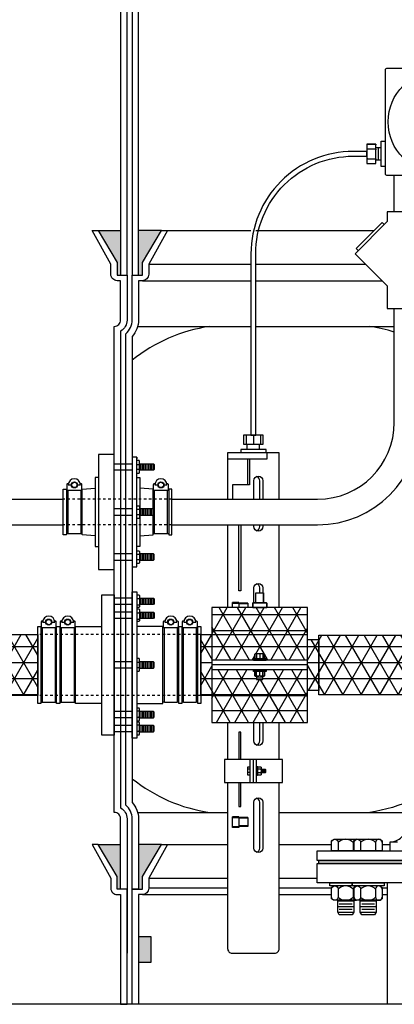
# Model space of a CAD drawing. Extents: x -285 to 5863, y 308 to 3178.
# Tile 3 of 256: x -257 to -242, y 1371 to 1410. Entities that reach past the tile are written whole.
import ezdxf

# ---------------------------------------------------------------- set-up
doc = ezdxf.new("R2010")
doc.units = 0
doc.header["$MEASUREMENT"] = 0
doc.linetypes.add('HIDDEN5', pattern=[0.05, 0.025, -0.025])
doc.layers.get('0').update_dxf_attribs({"color": 255, "linetype": 'CONTINUOUS'})
for name, color, linetype in [('BOOT-2frp', 1, 'CONTINUOUS'), ('BOOT-CONDUIT', 1, 'CONTINUOUS'), ('CONDUIT', 2, 'CONTINUOUS'), ('FRP-2', 2, 'CONTINUOUS'), ('FRP-2-HATCH', 1, 'CONTINUOUS'), ('FRP-CLAMSHELL-FITTING', 2, 'CONTINUOUS'), ('FRP-COLLAR', 1, 'CONTINUOUS'), ('FRP-SUMP', 2, 'CONTINUOUS'), ('J-BOX', 2, 'CONTINUOUS'), ('PROBE', 2, 'CONTINUOUS'), ('TANK-BUNG-OPENING-4', 3, 'CONTINUOUS'), ('TANK-MANWAY', 5, 'CONTINUOUS'), ('TANK-MANWAY-BOLT', 7, 'CONTINUOUS')]:
    doc.layers.add(name, color=color, linetype=linetype)

# ---------------------------------------------------------------- blocks, each defined once
blk = doc.blocks.new('A$C11483477')
at = {"layer": 'FRP-2-HATCH', "linetype": 'Continuous'}
h = blk.add_hatch(dxfattribs=at)
h.set_pattern_fill('NET3', color=256, scale=5, style=0)
h.set_pattern_definition([(0, (40.45004, 13.2629), (0, 0.625), []), (60, (40.45004, 13.2629), (-0.541266, 0.3125), []), (120, (40.45004, 13.2629), (-0.541266, -0.3125), [])])
h.paths.add_polyline_path([(43.95, 14.43), (40.45, 14.43), (40.45, 12.096), (43.95, 12.096)])
h.paths.add_polyline_path([(40.45, 14.263), (40.018, 14.263), (40.018, 12.263), (40.45, 12.263)])
h.paths.add_polyline_path([(40.018, 15.506), (36.268, 15.506), (36.268, 14.453), (40.018, 14.453)])
h.paths.add_polyline_path([(40.018, 14.453), (36.268, 14.453), (36.268, 13.45), (37.895, 13.45), (37.895, 13.513), (37.955, 13.513), (37.955, 13.685, -0.236068), (37.986, 13.7), (38.299, 13.7, -0.236068), (38.33, 13.685), (38.33, 13.513), (38.393, 13.513), (38.393, 13.45), (40.018, 13.45)])
h.paths.add_polyline_path([(40.018, 13.075), (38.393, 13.075), (38.393, 13.013), (38.299, 13.013, -0.236068), (38.33, 12.997), (38.33, 12.841, -0.236068), (38.299, 12.825), (38.268, 12.825), (38.268, 12.7), (38.018, 12.7), (38.018, 12.825), (37.986, 12.825, -0.236068), (37.955, 12.841), (37.955, 13.013), (37.895, 13.013), (37.895, 13.075), (36.268, 13.075), (36.268, 12.073), (40.018, 12.073)])
h.paths.add_polyline_path([(40.018, 12.018), (40.018, 12.073), (36.268, 12.073), (36.268, 12.018), (36.268, 11.019), (40.018, 11.019)])
h.paths.add_polyline_path([(36.268, 14.453), (35.835, 14.453), (35.835, 12.073), (36.268, 12.073)])
h = blk.add_hatch(dxfattribs=at)
h.set_pattern_fill('NET3', color=256, scale=5, style=0)
h.set_pattern_definition([(180, (48.8718, 13.26206), (0, -0.625), []), (240, (48.8718, 13.26206), (0.541266, -0.3125), []), (300, (48.8718, 13.26206), (0.541266, 0.3125), [])])
h.paths.add_polyline_path([(29.448, 12.073), (29.448, 14.453), (19.06, 14.453), (19.074, 14.452), (19.088, 14.45), (19.102, 14.446), (19.116, 14.441), (19.129, 14.435), (19.143, 14.427), (19.156, 14.418), (19.169, 14.408), (19.182, 14.396), (19.194, 14.383), (19.207, 14.368), (19.218, 14.353), (19.23, 14.336), (19.241, 14.318), (19.251, 14.299), (19.262, 14.279), (19.271, 14.257), (19.28, 14.235), (19.289, 14.212), (19.297, 14.188), (19.305, 14.164), (19.311, 14.138), (19.318, 14.112), (19.323, 14.086), (19.328, 14.058), (19.333, 14.031), (19.337, 14.002), (19.34, 13.974), (19.342, 13.945), (19.344, 13.916), (19.345, 13.887), (19.345, 13.858), (19.345, 13.829), (19.344, 13.8), (19.342, 13.771), (19.34, 13.742), (19.337, 13.713), (19.333, 13.685), (19.328, 13.657), (19.323, 13.63), (19.318, 13.604), (19.311, 13.577), (19.305, 13.552), (19.297, 13.527), (19.289, 13.503), (19.28, 13.48), (19.271, 13.458), (19.262, 13.437), (19.251, 13.417), (19.241, 13.398), (19.23, 13.38), (19.218, 13.363), (19.207, 13.348), (19.194, 13.333), (19.182, 13.32), (19.169, 13.308), (19.156, 13.298), (19.143, 13.289), (19.129, 13.281), (19.116, 13.274), (19.102, 13.269), (19.088, 13.266), (19.074, 13.264), (19.046, 13.262), (19.032, 13.26), (19.018, 13.256), (19.004, 13.251), (18.991, 13.245), (18.977, 13.237), (18.964, 13.228), (18.951, 13.218), (18.938, 13.206), (18.926, 13.193), (18.913, 13.178), (18.902, 13.163), (18.89, 13.146), (18.879, 13.128), (18.869, 13.109), (18.858, 13.089), (18.849, 13.067), (18.84, 13.045), (18.831, 13.022), (18.823, 12.998), (18.815, 12.974), (18.809, 12.948), (18.802, 12.922), (18.797, 12.896), (18.792, 12.868), (18.787, 12.841), (18.783, 12.812), (18.78, 12.784), (18.778, 12.755), (18.776, 12.726), (18.775, 12.697), (18.775, 12.668), (18.775, 12.639), (18.776, 12.61), (18.778, 12.581), (18.78, 12.552), (18.783, 12.523), (18.787, 12.495), (18.792, 12.467), (18.797, 12.44), (18.802, 12.414), (18.809, 12.387), (18.815, 12.362), (18.823, 12.337), (18.831, 12.313), (18.84, 12.29), (18.849, 12.268), (18.858, 12.247), (18.869, 12.227), (18.879, 12.208), (18.89, 12.19), (18.902, 12.173), (18.913, 12.158), (18.926, 12.143), (18.938, 12.13), (18.951, 12.118), (18.964, 12.108), (18.977, 12.099), (18.991, 12.091), (19.004, 12.084), (19.018, 12.079), (19.032, 12.076), (19.046, 12.074), (19.06, 12.073)])
at = {"layer": 'FRP-SUMP'}
for points in [[(32.696, 30.248), (31.813, 30.248), (32.563, 28.998), (32.563, 28.498), (32.696, 28.498)], [(34.296, 30.248), (33.396, 30.248), (33.396, 28.498), (33.546, 28.498), (33.546, 28.998)], [(32.696, 6.25), (31.813, 6.25), (32.563, 5), (32.563, 4.5), (32.696, 4.5)], [(34.296, 6.25), (33.396, 6.25), (33.396, 4.5), (33.546, 4.5), (33.546, 5)], [(33.896, 2.643), (33.396, 2.643), (33.396, 1.643), (33.896, 1.643)]]:
    blk.add_hatch(color=256, dxfattribs=at).paths.add_polyline_path(points)
at = {"layer": 'BOOT-2frp', "color": 7}
for p, q in [((33.146, 15.88), (32.446, 15.88)), ((33.329, 15.857), (33.416, 15.857)), ((33.438, 15.93), (33.438, 15.561)), ((33.484, 15.633), (33.484, 15.88)), ((33.547, 15.633), (33.547, 15.88)), ((33.609, 15.633), (33.609, 15.88)), ((33.672, 15.633), (33.672, 15.88)), ((33.734, 15.633), (33.734, 15.88)), ((33.797, 15.633), (33.797, 15.88)), ((33.859, 15.633), (33.859, 15.88)), ((33.922, 15.633), (33.922, 15.88)), ((33.984, 15.633), (33.984, 15.88)), ((33.146, 15.633), (32.446, 15.633)), ((33.329, 15.611), (33.416, 15.611)), ((33.146, 15.331), (32.446, 15.331)), ((33.146, 15.083), (32.446, 15.083)), ((33.329, 15.308), (33.416, 15.308)), ((33.329, 15.061), (33.416, 15.061)), ((33.438, 15.38), (33.438, 15.011)), ((33.484, 15.083), (33.484, 15.331)), ((33.547, 15.083), (33.547, 15.331)), ((33.609, 15.083), (33.609, 15.331)), ((33.672, 15.083), (33.672, 15.331)), ((33.734, 15.083), (33.734, 15.331)), ((33.797, 15.083), (33.797, 15.331)), ((33.859, 15.083), (33.859, 15.331)), ((33.922, 15.083), (33.922, 15.331)), ((33.984, 15.083), (33.984, 15.331)), ((33.146, 13.392), (32.446, 13.392)), ((33.146, 13.144), (32.446, 13.144)), ((33.329, 13.368), (33.416, 13.368)), ((33.329, 13.167), (33.416, 13.167)), ((33.438, 13.094), (33.438, 13.464)), ((33.484, 13.392), (33.484, 13.144)), ((33.547, 13.392), (33.547, 13.144)), ((33.609, 13.392), (33.609, 13.144)), ((33.672, 13.392), (33.672, 13.144)), ((33.734, 13.392), (33.734, 13.144)), ((33.797, 13.392), (33.797, 13.144)), ((33.859, 13.392), (33.859, 13.144)), ((33.922, 13.392), (33.922, 13.144)), ((33.984, 13.392), (33.984, 13.144)), ((33.146, 11.45), (32.446, 11.45)), ((33.146, 11.203), (32.446, 11.203)), ((33.329, 11.472), (33.416, 11.472)), ((33.329, 11.226), (33.416, 11.226)), ((33.438, 11.153), (33.438, 11.522)), ((33.484, 11.45), (33.484, 11.203)), ((33.547, 11.45), (33.547, 11.203)), ((33.609, 11.45), (33.609, 11.203)), ((33.672, 11.45), (33.672, 11.203)), ((33.734, 11.45), (33.734, 11.203)), ((33.797, 11.45), (33.797, 11.203)), ((33.859, 11.45), (33.859, 11.203)), ((33.922, 11.45), (33.922, 11.203)), ((33.984, 11.45), (33.984, 11.203)), ((33.146, 10.901), (32.446, 10.901)), ((33.329, 10.923), (33.416, 10.923)), ((33.438, 10.604), (33.438, 10.973)), ((33.484, 10.901), (33.484, 10.653)), ((33.547, 10.901), (33.547, 10.653)), ((33.609, 10.901), (33.609, 10.653)), ((33.672, 10.901), (33.672, 10.653)), ((33.734, 10.901), (33.734, 10.653)), ((33.797, 10.901), (33.797, 10.653)), ((33.859, 10.901), (33.859, 10.653)), ((33.922, 10.901), (33.922, 10.653)), ((33.984, 10.901), (33.984, 10.653)), ((33.146, 10.653), (32.446, 10.653)), ((33.329, 10.677), (33.416, 10.677))]:
    blk.add_line(p, q, dxfattribs=at)
at = {"layer": 'BOOT-2frp'}
for p, q in [((29.571, 14.711), (29.633, 14.711)), ((30.128, 14.711), (30.19, 14.711)), ((30.314, 14.711), (30.376, 14.711)), ((30.871, 14.711), (30.933, 14.711)), ((34.412, 14.711), (34.35, 14.711)), ((34.969, 14.711), (34.907, 14.711)), ((35.155, 14.711), (35.093, 14.711)), ((35.712, 14.711), (35.65, 14.711)), ((29.571, 11.814), (29.633, 11.814)), ((30.128, 11.814), (30.19, 11.814)), ((30.314, 11.814), (30.376, 11.814)), ((30.871, 11.814), (30.933, 11.814)), ((34.412, 11.814), (34.35, 11.814)), ((34.969, 11.814), (34.907, 11.814)), ((35.155, 11.814), (35.093, 11.814)), ((35.712, 11.814), (35.65, 11.814))]:
    blk.add_line(p, q, dxfattribs=at)
for points in [[(31.954, 10.515), (31.954, 16.011), (32.446, 16.011), (32.446, 10.515)], [(33.146, 10.406), (33.146, 16.127), (33.329, 16.127), (33.329, 10.406)], [(29.448, 11.753), (29.448, 14.773), (29.571, 14.773), (29.571, 11.753)], [(30.19, 11.753), (30.19, 14.773), (30.314, 14.773), (30.314, 11.753)], [(34.969, 11.753), (34.969, 14.773), (35.093, 14.773), (35.093, 11.753)], [(35.712, 11.753), (35.712, 14.773), (35.835, 14.773), (35.835, 11.753)]]:
    blk.add_lwpolyline(points, close=True, dxfattribs=at)
at = {"layer": 'BOOT-2frp', "color": 7}
for points in [[(33.329, 16.003), (33.416, 16.003, -0.29426), (33.416, 15.857, -0.173444), (33.416, 15.611, -0.426929), (33.416, 15.51), (33.329, 15.51)], [(33.329, 15.453), (33.416, 15.453, -0.29426), (33.416, 15.308, -0.174281), (33.416, 15.061, -0.426929), (33.416, 14.961), (33.329, 14.961)], [(30, 14.939), (30.118, 14.939, 1), (29.643, 14.939), (29.762, 14.939)], [(30.742, 14.939), (30.861, 14.939, 1), (30.386, 14.939), (30.504, 14.939)], [(34.779, 14.939), (34.897, 14.939, 1), (34.422, 14.939), (34.541, 14.939)], [(35.521, 14.939), (35.64, 14.939, 1), (35.165, 14.939), (35.283, 14.939)], [(29.649, 14.991, -0.351199), (29.634, 14.979), (29.615, 14.979, 0.414214), (29.584, 14.947), (29.584, 14.762, 0.414214), (29.616, 14.731), (30.147, 14.731, 0.414214), (30.178, 14.762), (30.178, 14.947, 0.414214), (30.147, 14.979), (30.128, 14.979, -0.351197), (30.113, 14.991)], [(30.391, 14.991, -0.351199), (30.376, 14.979), (30.358, 14.979, 0.414214), (30.326, 14.947), (30.326, 14.762, 0.414214), (30.358, 14.731), (30.889, 14.731, 0.414214), (30.92, 14.762), (30.92, 14.947, 0.414214), (30.889, 14.979), (30.87, 14.979, -0.351197), (30.855, 14.991)], [(34.428, 14.991, -0.351199), (34.413, 14.979), (34.394, 14.979, 0.414214), (34.363, 14.947), (34.363, 14.762, 0.414214), (34.395, 14.731), (34.925, 14.731, 0.414214), (34.957, 14.762), (34.957, 14.947, 0.414214), (34.925, 14.979), (34.907, 14.979, -0.351197), (34.892, 14.991)], [(35.17, 14.991, -0.351199), (35.155, 14.979), (35.136, 14.979, 0.414214), (35.105, 14.947), (35.105, 14.762, 0.414214), (35.137, 14.731), (35.668, 14.731, 0.414214), (35.699, 14.762), (35.699, 14.947, 0.414214), (35.668, 14.979), (35.649, 14.979, -0.351197), (35.634, 14.991)], [(33.329, 13.022), (33.416, 13.022, 0.29426), (33.416, 13.167, 0.213069), (33.416, 13.368, 0.295429), (33.416, 13.514), (33.329, 13.514)], [(33.329, 11.08), (33.416, 11.08, 0.29426), (33.416, 11.226, 0.174281), (33.416, 11.472, 0.426929), (33.416, 11.573), (33.329, 11.573)], [(33.329, 10.531), (33.416, 10.531, 0.29426), (33.416, 10.677, 0.173444), (33.416, 10.923, 0.426929), (33.416, 11.023), (33.329, 11.023)]]:
    blk.add_lwpolyline(points, format="xyb", dxfattribs=at)
for points in [[(33.438, 15.88), (33.984, 15.88), (34.015, 15.849), (34.015, 15.664), (33.984, 15.633), (33.438, 15.633)], [(33.438, 15.331), (33.984, 15.331), (34.015, 15.3), (34.015, 15.114), (33.984, 15.083), (33.438, 15.083)], [(30.128, 14.731), (30.128, 11.795), (29.633, 11.795), (29.633, 14.731)], [(30.871, 14.731), (30.871, 11.795), (30.376, 11.795), (30.376, 14.731)], [(34.907, 14.731), (34.907, 11.795), (34.412, 11.795), (34.412, 14.731)], [(35.65, 14.731), (35.65, 11.795), (35.155, 11.795), (35.155, 14.731)], [(33.438, 13.144), (33.984, 13.144), (34.015, 13.175), (34.015, 13.361), (33.984, 13.392), (33.438, 13.392)], [(33.438, 11.203), (33.984, 11.203), (34.015, 11.234), (34.015, 11.419), (33.984, 11.45), (33.438, 11.45)], [(33.438, 10.653), (33.984, 10.653), (34.015, 10.684), (34.015, 10.87), (33.984, 10.901), (33.438, 10.901)]]:
    blk.add_lwpolyline(points, dxfattribs=at)
at = {"layer": 'BOOT-2frp'}
for points in [[(31.954, 11.753), (30.933, 11.753), (30.933, 14.773), (31.954, 14.773)], [(33.329, 11.753), (34.35, 11.753), (34.35, 14.773), (33.329, 14.773)]]:
    blk.add_lwpolyline(points, dxfattribs=at)
at = {"layer": 'BOOT-2frp', "color": 7}
for centre, radius in [((29.881, 14.939), 0.119), ((29.881, 14.939), 0.103), ((30.623, 14.939), 0.119), ((30.623, 14.939), 0.103), ((34.66, 14.939), 0.119), ((34.66, 14.939), 0.103), ((35.402, 14.939), 0.119), ((35.402, 14.939), 0.103)]:
    blk.add_circle(centre, radius, dxfattribs=at)
at = {"layer": 'BOOT-CONDUIT', "color": 7}
for p, q in [((32.446, 21.128), (33.146, 21.128)), ((33.146, 20.88), (32.446, 20.88)), ((33.329, 21.104), (33.435, 21.104)), ((33.435, 20.905), (33.329, 20.905)), ((33.146, 19.366), (32.446, 19.366)), ((33.435, 19.342), (33.329, 19.342)), ((32.446, 19.119), (33.146, 19.119)), ((33.329, 19.143), (33.435, 19.143)), ((33.146, 17.605), (32.446, 17.605)), ((32.446, 17.357), (33.146, 17.357)), ((33.435, 17.58), (33.329, 17.58)), ((33.329, 17.381), (33.435, 17.381))]:
    blk.add_line(p, q, dxfattribs=at)
at = {"layer": 'BOOT-CONDUIT', "color": 8}
for p, q in [((33.484, 20.88), (33.484, 21.128)), ((33.547, 20.88), (33.547, 21.128)), ((33.609, 20.88), (33.609, 21.128)), ((33.672, 20.88), (33.672, 21.128)), ((33.734, 20.88), (33.734, 21.128)), ((33.797, 20.88), (33.797, 21.128)), ((33.859, 20.88), (33.859, 21.128)), ((33.922, 20.88), (33.922, 21.128)), ((33.984, 20.88), (33.984, 21.128)), ((33.484, 19.366), (33.484, 19.119)), ((33.547, 19.366), (33.547, 19.119)), ((33.609, 19.366), (33.609, 19.119)), ((33.672, 19.366), (33.672, 19.119)), ((33.734, 19.366), (33.734, 19.119)), ((33.797, 19.366), (33.797, 19.119)), ((33.859, 19.366), (33.859, 19.119)), ((33.922, 19.366), (33.922, 19.119)), ((33.984, 19.366), (33.984, 19.119)), ((33.484, 17.605), (33.484, 17.357)), ((33.547, 17.605), (33.547, 17.357)), ((33.609, 17.605), (33.609, 17.357)), ((33.672, 17.605), (33.672, 17.357)), ((33.734, 17.605), (33.734, 17.357)), ((33.797, 17.605), (33.797, 17.357)), ((33.859, 17.605), (33.859, 17.357)), ((33.922, 17.605), (33.922, 17.357)), ((33.984, 17.605), (33.984, 17.357))]:
    blk.add_line(p, q, dxfattribs=at)
at = {"layer": 'BOOT-CONDUIT', "linetype": 'Continuous'}
for p, q in [((31.828, 20.588), (31.704, 20.588)), ((31.704, 20.588), (31.704, 17.897)), ((30.574, 20.078), (30.636, 20.078)), ((31.131, 20.078), (31.193, 20.078)), ((34.026, 20.078), (33.964, 20.078)), ((34.582, 20.078), (34.521, 20.078)), ((30.636, 18.407), (30.574, 18.407)), ((31.193, 18.407), (31.131, 18.407)), ((33.964, 18.407), (34.026, 18.407)), ((34.521, 18.407), (34.582, 18.407)), ((31.704, 17.897), (31.828, 17.897))]:
    blk.add_line(p, q, dxfattribs=at)
for points in [[(32.446, 17), (32.446, 21.485), (31.828, 21.485), (31.828, 17)], [(30.451, 18.345), (30.451, 20.14), (30.574, 20.14), (30.574, 20.078), (30.574, 18.407), (30.574, 18.345)], [(34.582, 18.345), (34.706, 18.345), (34.706, 20.14), (34.582, 20.14), (34.582, 20.078), (34.582, 18.407)]]:
    blk.add_lwpolyline(points, close=True, dxfattribs=at)
at = {"layer": 'BOOT-CONDUIT'}
blk.add_lwpolyline([(33.329, 21.381), (33.146, 21.381), (33.146, 17.104), (33.329, 17.104), (33.329, 21.381), (33.329, 21.326)], dxfattribs=at)
at = {"layer": 'BOOT-CONDUIT', "color": 7}
for points in [[(33.329, 20.757), (33.416, 20.757), (33.435, 20.79), (33.435, 21.218), (33.416, 21.252), (33.329, 21.252)], [(33.435, 21.128), (33.984, 21.128), (34.015, 21.097), (34.015, 20.911), (34.013, 20.909), (33.984, 20.88), (33.435, 20.88)], [(31.131, 20.094), (31.131, 18.391), (30.636, 18.391), (30.636, 20.094)], [(34.521, 20.094), (34.521, 18.391), (34.026, 18.391), (34.026, 20.094)], [(33.329, 19.49), (33.416, 19.49), (33.435, 19.457), (33.435, 19.028), (33.416, 18.995), (33.329, 18.995)], [(33.435, 19.119), (33.984, 19.119), (34.015, 19.15), (34.015, 19.335), (34.013, 19.338), (33.984, 19.366), (33.435, 19.366)], [(33.329, 17.728), (33.416, 17.728), (33.435, 17.695), (33.435, 17.267), (33.416, 17.233), (33.329, 17.233)], [(33.435, 17.357), (33.984, 17.357), (34.015, 17.388), (34.015, 17.574), (34.013, 17.576), (33.984, 17.605), (33.435, 17.605)]]:
    blk.add_lwpolyline(points, dxfattribs=at)
for points in [[(31.003, 20.302), (31.121, 20.302, 1), (30.646, 20.302), (30.765, 20.302)], [(34.392, 20.302), (34.511, 20.302, 1), (34.036, 20.302), (34.154, 20.302)], [(30.652, 20.353, -0.351872), (30.637, 20.341), (30.618, 20.341, 0.414214), (30.587, 20.309), (30.587, 20.125, 0.414214), (30.619, 20.094), (31.15, 20.094, 0.414213), (31.181, 20.125), (31.181, 20.31, 0.414214), (31.149, 20.341), (31.13, 20.341, -0.351882), (31.116, 20.353)], [(34.041, 20.353, -0.351872), (34.027, 20.341), (34.007, 20.341, 0.414214), (33.976, 20.309), (33.976, 20.125, 0.414214), (34.008, 20.094), (34.539, 20.094, 0.414213), (34.57, 20.125), (34.57, 20.31, 0.414214), (34.538, 20.341), (34.52, 20.341, -0.351882), (34.505, 20.353)]]:
    blk.add_lwpolyline(points, format="xyb", dxfattribs=at)
at = {"layer": 'BOOT-CONDUIT', "linetype": 'Continuous'}
for points in [[(33.329, 20.588), (33.453, 20.588), (33.453, 19.366)], [(31.704, 18.31), (31.193, 18.345), (31.193, 20.078), (31.193, 20.14), (31.704, 20.175)], [(33.964, 19.366), (33.964, 20.078), (33.964, 20.14), (33.453, 20.175)], [(33.453, 19.119), (33.453, 17.897), (33.329, 17.897)], [(33.453, 18.31), (33.964, 18.345), (33.964, 19.119)]]:
    blk.add_lwpolyline(points, dxfattribs=at)
at = {"layer": 'BOOT-CONDUIT', "color": 7}
for centre in [(30.884, 20.302), (34.273, 20.302)]:
    blk.add_circle(centre, 0.119, dxfattribs=at)
at = {"layer": 'BOOT-CONDUIT', "color": 8}
for centre in [(30.884, 20.302), (34.273, 20.302)]:
    blk.add_circle(centre, 0.103, dxfattribs=at)
at = {"layer": 'CONDUIT'}
for p, q in [((43.408, 30.973), (43.408, 32.4)), ((43.408, 22.743), (43.408, 27.195)), ((19.06, 19.743), (30.451, 19.743)), ((34.706, 19.743), (40.408, 19.743)), ((19.06, 18.743), (30.451, 18.743)), ((34.706, 18.743), (40.408, 18.743))]:
    blk.add_line(p, q, dxfattribs=at)
at = {"layer": 'CONDUIT', "color": 8, "linetype": 'HIDDEN5'}
for p, q in [((34.706, 19.743), (30.451, 19.743)), ((34.706, 18.743), (30.451, 18.743))]:
    blk.add_line(p, q, dxfattribs=at)
at = {"layer": 'CONDUIT'}
blk.add_lwpolyline([(43.13, 30.599), (41.873, 29.341), (43.13, 28.084), (43.13, 27.195), (44.686, 27.195), (44.686, 30.973), (43.13, 30.973)], close=True, dxfattribs=at)
blk.add_lwpolyline([(43.013, 30.481), (42.934, 30.559), (41.913, 29.538), (41.991, 29.459)], dxfattribs=at)
for radius in [4, 3]:
    blk.add_arc((40.408, 22.743), radius, 270, 0, dxfattribs=at)
at = {"layer": 'FRP-2', "color": 8, "linetype": 'HIDDEN5'}
for p, q in [((35.835, 14.453), (29.448, 14.453)), ((35.835, 12.073), (29.448, 12.073))]:
    blk.add_line(p, q, dxfattribs=at)
at = {"layer": 'FRP-2', "linetype": 'Continuous'}
blk.add_lwpolyline([(19.06, 14.453), (29.448, 14.453), (29.448, 12.073), (19.06, 12.073)], dxfattribs=at)
for points in [[(35.835, 14.453), (36.268, 14.453), (36.268, 12.073), (35.835, 12.073)], [(40.018, 14.263), (40.45, 14.263), (40.45, 12.263), (40.018, 12.263)]]:
    blk.add_lwpolyline(points, close=True, dxfattribs=at)
at = {"layer": 'FRP-2'}
blk.add_lwpolyline([(43.95, 12.096), (40.45, 12.096), (40.45, 14.43), (43.95, 14.43)], close=True, dxfattribs=at)
at = {"layer": 'FRP-2-HATCH', "linetype": 'Continuous'}
blk.add_line((37.893, 13.45), (38.393, 13.45), dxfattribs=at)
at = {"layer": 'FRP-CLAMSHELL-FITTING', "color": 7}
for p, q in [((37.993, 15.687), (37.993, 16.082)), ((37.993, 15.687), (37.993, 16.082)), ((37.993, 16.082), (38.293, 16.082)), ((38.299, 13.7), (37.986, 13.7)), ((38.299, 13.7), (37.986, 13.7)), ((38.018, 13.685), (38.018, 13.513)), ((38.018, 13.685), (38.018, 13.513)), ((38.143, 13.685), (38.143, 13.513)), ((38.143, 13.685), (38.143, 13.513)), ((38.268, 13.685), (38.268, 13.513)), ((38.268, 13.685), (38.268, 13.513)), ((37.955, 12.841), (37.955, 12.997)), ((38.299, 13.013), (37.986, 13.013)), ((38.299, 13.013), (37.986, 13.013)), ((38.299, 12.825), (37.986, 12.825)), ((38.018, 12.841), (38.018, 12.997)), ((38.018, 12.841), (38.018, 12.997)), ((38.143, 12.841), (38.143, 12.997)), ((38.143, 12.841), (38.143, 12.997)), ((38.268, 12.841), (38.268, 12.997)), ((38.268, 12.841), (38.268, 12.997))]:
    blk.add_line(p, q, dxfattribs=at)
at = {"layer": 'FRP-CLAMSHELL-FITTING'}
for p, q in [((36.268, 14.453), (40.018, 14.453)), ((40.018, 13.45), (36.268, 13.45)), ((40.018, 13.45), (36.268, 13.45)), ((40.018, 13.263), (36.268, 13.263)), ((40.018, 13.263), (36.268, 13.263)), ((40.018, 13.075), (36.268, 13.075)), ((40.018, 13.075), (36.268, 13.075)), ((36.268, 12.073), (40.018, 12.073))]:
    blk.add_line(p, q, dxfattribs=at)
at = {"layer": 'FRP-CLAMSHELL-FITTING', "color": 7}
for points in [[(38.293, 16.081), (38.293, 15.687)], [(37.87, 15.68), (37.877, 15.687), (37.87, 15.68), (37.87, 15.506), (38.416, 15.506), (38.416, 15.68), (38.408, 15.687), (37.877, 15.687), (38.408, 15.687), (38.416, 15.68), (38.416, 15.506), (37.87, 15.506)], [(37.895, 13.45), (37.895, 13.513), (38.393, 13.513), (38.393, 13.45)], [(37.895, 13.013), (37.895, 13.075), (38.393, 13.075), (38.393, 13.013)]]:
    blk.add_lwpolyline(points, close=True, dxfattribs=at)
at = {"layer": 'FRP-CLAMSHELL-FITTING'}
blk.add_lwpolyline([(40.018, 12.018), (40.018, 15.506), (36.268, 15.506), (36.268, 12.018)], dxfattribs=at)
blk.add_lwpolyline([(40.018, 12.018), (40.018, 15.506), (36.268, 15.506), (36.268, 12.018), (36.268, 11.019), (40.018, 11.019)], close=True, dxfattribs=at)
at = {"layer": 'FRP-CLAMSHELL-FITTING', "color": 7}
for points in [[(38.33, 13.685), (38.33, 13.513), (38.33, 13.685, 0.5), (38.268, 13.685, 0.25), (38.143, 13.685, 0.25), (38.018, 13.685, 0.5), (37.955, 13.685), (37.955, 13.513), (37.955, 13.685)], [(38.33, 12.997), (38.33, 12.841), (38.33, 12.997, 0.5), (38.268, 12.997, 0.25), (38.143, 12.997, 0.25), (38.018, 12.997, 0.5), (37.955, 12.997), (37.955, 12.841, 0.5), (38.018, 12.841, 0.25), (38.143, 12.841, 0.25), (38.268, 12.841, 0.5), (38.33, 12.841)]]:
    blk.add_lwpolyline(points, format="xyb", dxfattribs=at)
blk.add_lwpolyline([(38.018, 12.825), (38.018, 12.7), (38.268, 12.7), (38.268, 12.825)], dxfattribs=at)
at = {"layer": 'FRP-CLAMSHELL-FITTING', "color": 7, "linetype": 'Continuous'}
blk.add_lwpolyline([(38.018, 12.759), (38.268, 12.764)], dxfattribs=at)
blk.add_lwpolyline([(38.018, 12.759), (38.268, 12.764)], dxfattribs=at)
at = {"layer": 'FRP-CLAMSHELL-FITTING', "color": 7}
for centre, radius, start, end in [((37.986, 13.661), 0.0391, 36.8699, 143.1301), ((38.08, 13.568), 0.133, 61.9275, 118.0725), ((38.205, 13.568), 0.133, 61.9275, 118.0725), ((38.299, 13.661), 0.0391, 36.8699, 143.1301), ((37.986, 12.974), 0.0391, 36.8699, 143.1301), ((38.08, 12.88), 0.133, 61.9275, 118.0725), ((38.205, 12.88), 0.133, 61.9275, 118.0725), ((38.299, 12.974), 0.0391, 36.8699, 143.1301)]:
    blk.add_arc(centre, radius, start, end, dxfattribs=at)
at = {"layer": 'FRP-COLLAR', "color": 7, "linetype": 'Continuous'}
for p, q in [((34.533, 6.25), (36.886, 6.25)), ((38.907, 6.25), (40.958, 6.25)), ((42.936, 6.25), (43.247, 6.25)), ((33.796, 4.935), (36.886, 4.935)), ((38.907, 4.935), (40.396, 4.935)), ((33.546, 4.286), (36.886, 4.286)), ((36.886, 4.536), (33.796, 4.536)), ((40.958, 4.536), (38.907, 4.536)), ((38.907, 4.286), (40.958, 4.286)), ((43.146, 4.536), (42.936, 4.536)), ((42.936, 4.286), (43.146, 4.286))]:
    blk.add_line(p, q, dxfattribs=at)
at = {"layer": 'FRP-COLLAR'}
for points in [[(32.946, 0), (32.946, 4.5), (32.946, 2), (32.946, 4.5), (32.946, 2), (32.946, 4.5), (32.696, 4.5), (32.563, 4.5), (32.563, 5), (31.813, 6.25), (31.576, 6.25), (32.313, 4.935), (32.313, 4.536, 0.414214), (32.563, 4.286), (32.696, 4.286), (32.696, 0)], [(33.146, 0), (33.146, 4.5), (33.396, 4.5), (33.546, 4.5), (33.546, 5), (34.296, 6.25), (34.533, 6.25), (33.796, 4.935), (33.796, 4.536, -0.414214), (33.546, 4.286), (33.396, 4.286), (33.396, 0)]]:
    blk.add_lwpolyline(points, format="xyb", close=True, dxfattribs=at)
at = {"layer": 'FRP-SUMP'}
for p, q in [((31.813, 30.248), (32.696, 30.248)), ((34.296, 30.248), (33.396, 30.248)), ((31.813, 6.25), (32.696, 6.25)), ((34.296, 6.25), (33.396, 6.25))]:
    blk.add_line(p, q, dxfattribs=at)
at = {"layer": 'FRP-SUMP', "color": 7, "linetype": 'Continuous'}
for p, q in [((34.533, 30.248), (37.798, 30.248)), ((37.985, 30.248), (42.622, 30.248)), ((33.796, 28.932), (37.798, 28.932)), ((37.985, 28.932), (42.282, 28.932)), ((33.546, 28.284), (37.798, 28.284)), ((37.985, 28.284), (42.931, 28.284))]:
    blk.add_line(p, q, dxfattribs=at)
at = {"layer": 'FRP-SUMP', "color": 7}
for p, q in [((33.363, 26.498), (37.798, 26.498)), ((37.985, 26.498), (43.408, 26.498)), ((33.363, 7.5), (36.886, 7.5)), ((38.907, 7.5), (44.987, 7.5))]:
    blk.add_line(p, q, dxfattribs=at)
at = {"layer": 'FRP-SUMP'}
for points in [[(33.146, 42.193), (33.146, 28.498), (33.396, 28.498), (33.396, 42.193, -0.296729)], [(32.696, 42.193), (32.696, 28.498), (32.946, 28.498), (32.946, 42.193, -0.296729)]]:
    blk.add_lwpolyline(points, format="xyb", dxfattribs=at)
for points in [[(32.946, 28.498), (32.946, 26.748, -0.267949), (32.696, 26.315), (32.696, 7.683, -0.267949), (32.946, 7.25), (32.946, 4.5), (32.696, 4.5), (32.696, 7.25, 0.414214), (32.446, 7.5), (32.446, 26.498), (32.446, 26.498, 0.414214), (32.696, 26.748), (32.696, 28.284), (32.563, 28.284, -0.414214), (32.313, 28.534), (32.313, 28.932), (31.576, 30.248), (31.813, 30.248), (32.563, 28.998), (32.563, 28.498), (32.696, 28.498), (32.946, 28.498), (32.946, 28.498), (32.946, 28.498), (32.946, 28.498)], [(33.146, 4.5), (33.146, 7.25, 0.221671), (32.896, 7.786), (32.896, 26.211, 0.221671), (33.146, 26.748), (33.146, 28.498), (33.396, 28.498), (33.546, 28.498), (33.546, 28.998), (34.296, 30.248), (34.533, 30.248), (33.796, 28.932), (33.796, 28.534, -0.414214), (33.546, 28.284), (33.396, 28.284), (33.396, 26.748, -0.187763), (33.146, 26.105), (33.146, 7.892, -0.187763), (33.396, 7.25), (33.396, 4.5), (33.146, 4.5)]]:
    blk.add_lwpolyline(points, format="xyb", close=True, dxfattribs=at)
at = {"layer": 'FRP-SUMP', "color": 7}
for points in [[(43.408, 26.278, 0.038752), (42.448, 26.498)], [(46.995, 8.124, -0.061716), (45.698, 9, -0.143498), (42.448, 7.5)]]:
    blk.add_lwpolyline(points, format="xyb", dxfattribs=at)
at = {"layer": 'FRP-SUMP'}
blk.add_lwpolyline([(33.396, 1.643), (33.896, 1.643), (33.896, 2.643), (33.396, 2.643)], close=True, dxfattribs=at)
at = {"layer": 'FRP-SUMP', "color": 7}
for centre, start, end in [((37.114, 20.202), 98.4429, 128.5611), ((37.114, 13.795), 231.4389, 261.5571)]:
    blk.add_arc(centre, 6.364, start, end, dxfattribs=at)
at = {"layer": 'J-BOX'}
blk.add_lwpolyline([(43.064, 32.456), (43.064, 36.533, -0.414214), (43.12, 36.589), (47.197, 36.589, -0.414214), (47.253, 36.533), (47.253, 32.456, -0.414214), (47.197, 32.4), (43.12, 32.4, -0.414214)], format="xyb", close=True, dxfattribs=at)
blk.add_circle((45.158, 34.495), 1.989, dxfattribs=at)
at = {"layer": 'PROBE'}
for p, q in [((42.902, 33.484), (42.691, 33.484)), ((42.902, 32.995), (42.691, 32.995)), ((37.647, 21.684), (37.647, 21.895)), ((38.136, 21.684), (38.136, 21.895)), ((37.661, 21.305), (37.661, 20.306)), ((37.772, 8.676), (37.772, 9.565)), ((37.896, 8.676), (37.896, 9.565)), ((38.021, 8.676), (38.021, 9.565))]:
    blk.add_line(p, q, dxfattribs=at)
at = {"layer": 'PROBE', "color": 7}
for p, q in [((42.797, 32.995), (42.797, 33.484)), ((37.614, 22.245), (37.614, 21.895)), ((37.893, 22.245), (37.893, 21.895)), ((38.171, 22.245), (38.171, 21.895)), ((38.143, 19.743), (38.143, 20.466)), ((38.143, 18.675), (38.143, 18.743)), ((38.143, 16.082), (38.143, 16.277)), ((37.081, 15.506), (37.081, 15.706)), ((37.329, 15.706), (37.081, 15.706)), ((37.329, 15.671), (37.081, 15.671)), ((37.329, 15.706), (37.329, 15.506)), ((37.681, 15.679), (37.329, 15.679)), ((37.681, 15.649), (37.329, 15.649)), ((37.681, 15.679), (37.681, 15.506)), ((38.143, 10.296), (38.143, 11.019)), ((38.203, 9.241), (38.203, 9.001)), ((37.67, 9.201), (37.772, 9.201)), ((37.772, 9.055), (37.67, 9.055)), ((38.178, 9.194), (38.049, 9.194)), ((38.178, 9.048), (38.049, 9.048)), ((38.209, 9.048), (38.252, 9.194)), ((38.252, 9.048), (38.296, 9.194)), ((38.296, 9.048), (38.34, 9.194)), ((38.34, 9.048), (38.354, 9.097)), ((38.354, 9.194), (38.354, 9.048)), ((38.143, 6.106), (38.143, 7.897)), ((37.081, 6.905), (37.081, 7.326)), ((37.329, 7.326), (37.081, 7.326)), ((37.329, 7.326), (37.329, 6.905)), ((37.329, 7.292), (37.081, 7.292)), ((37.329, 6.939), (37.081, 6.939)), ((37.681, 7.299), (37.329, 7.299)), ((37.681, 7.27), (37.329, 7.27)), ((37.681, 6.974), (37.329, 6.974)), ((37.681, 6.945), (37.329, 6.945)), ((37.681, 7.299), (37.681, 6.945)), ((37.329, 6.905), (37.081, 6.905))]:
    blk.add_line(p, q, dxfattribs=at)
for points in [[(42.341, 33.593, -0.414214), (42.372, 33.625), (42.66, 33.625, -0.414214), (42.691, 33.593)], [(42.341, 33.466, 0.414214), (42.372, 33.435), (42.66, 33.435, 0.414214), (42.691, 33.466)], [(42.341, 33.403, -0.414214), (42.372, 33.435), (42.66, 33.435, -0.414214), (42.691, 33.403)], [(42.341, 33.086, 0.414214), (42.372, 33.054), (42.66, 33.054, 0.414214), (42.691, 33.086)], [(42.341, 33.023, -0.414214), (42.372, 33.054), (42.66, 33.054, -0.414214), (42.691, 33.023)], [(42.341, 32.895, 0.414214), (42.372, 32.864), (42.66, 32.864, 0.414214), (42.691, 32.895)], [(37.911, 19.743), (37.911, 20.466, -1), (38.261, 20.466), (38.261, 19.743)], [(38.261, 18.743), (38.261, 18.675, -1), (37.911, 18.675), (37.911, 18.743)], [(38.261, 18.743), (38.261, 18.675, -1), (37.911, 18.675), (37.911, 18.743)], [(38.027, 18.51, 0.317022), (38.143, 18.675), (38.143, 18.743)], [(37.911, 15.687), (37.911, 16.277, -1), (38.261, 16.277), (38.261, 16.082)], [(38.261, 11.019), (38.261, 10.296, -1), (37.911, 10.296), (37.911, 11.019)], [(38.049, 9.288), (38.178, 9.288, -0.526044), (38.178, 9.194, -0.341928), (38.178, 9.048, -0.526044), (38.178, 8.954), (38.049, 8.954)]]:
    blk.add_lwpolyline(points, format="xyb", dxfattribs=at)
at = {"layer": 'PROBE'}
for points in [[(42.341, 33.625), (42.341, 32.864), (42.691, 32.864), (42.691, 33.625)], [(38.273, 22.245), (37.512, 22.245), (37.512, 21.895), (38.273, 21.895)], [(39.032, 9.565), (36.761, 9.565), (36.761, 8.676), (39.032, 8.676)]]:
    blk.add_lwpolyline(points, close=True, dxfattribs=at)
for points in [[(43.06, 32.753), (42.902, 32.753), (42.902, 33.736), (43.064, 33.736)], [(38.907, 19.743), (38.907, 21.556), (38.907, 21.556), (36.886, 21.556), (36.886, 21.556), (36.886, 19.743)], [(38.388, 21.556), (38.388, 21.684), (37.405, 21.684), (37.405, 21.556)], [(38.414, 21.543), (38.414, 21.305), (36.886, 21.305)], [(37.74, 21.305), (37.74, 20.306), (37.08, 20.306), (37.08, 19.743)], [(36.886, 18.743), (36.886, 15.506)], [(38.907, 15.506), (38.907, 18.743)], [(36.886, 11.019), (36.886, 9.565)], [(38.907, 9.565), (38.907, 11.019)]]:
    blk.add_lwpolyline(points, dxfattribs=at)
blk.add_lwpolyline([(37.798, 22.245), (37.985, 22.245), (37.985, 29.338, -0.414214), (41.798, 33.151), (42.341, 33.151), (42.341, 33.338), (41.798, 33.338, 0.414214), (37.798, 29.338)], format="xyb", close=True, dxfattribs=at)
at = {"layer": 'PROBE', "color": 7}
for points in [[(37.402, 18.743), (37.402, 16.161), (37.323, 16.161), (37.323, 18.743)], [(37.402, 9.565), (37.402, 10.638), (37.323, 10.638), (37.323, 9.565)], [(37.772, 8.954), (37.67, 8.954), (37.67, 9.288), (37.772, 9.288)], [(38.203, 9.194), (38.354, 9.194), (38.372, 9.175), (38.372, 9.067), (38.354, 9.048), (38.203, 9.048)], [(37.323, 8.676), (37.323, 7.732), (37.402, 7.732), (37.402, 8.676)]]:
    blk.add_lwpolyline(points, dxfattribs=at)
for points in [[(38.021, 9.288, -1), (38.049, 9.288), (38.049, 8.954, -1), (38.021, 8.954)], [(37.911, 6.106), (37.911, 7.897, -1), (38.261, 7.897), (38.261, 6.106, -1)]]:
    blk.add_lwpolyline(points, format="xyb", close=True, dxfattribs=at)
at = {"layer": 'PROBE'}
blk.add_lwpolyline([(36.886, 8.676), (36.886, 2.178, 0.414214), (37.063, 2), (38.729, 2, 0.414214), (38.907, 2.178), (38.907, 8.676)], format="xyb", dxfattribs=at)
at = {"layer": 'PROBE', "linetype": 'Continuous'}
blk.add_arc((42.66, 33.593), 0.0312, 360, 90, dxfattribs=at)
at = {"layer": 'PROBE', "color": 7}
for centre, start, end in [((37.968, 20.466), 0, 70.359), ((37.968, 16.277), 0, 70.359), ((37.968, 10.296), 289.641, 0), ((37.968, 7.897), 0, 70.359), ((37.968, 6.106), 289.641, 0)]:
    blk.add_arc(centre, 0.175, start, end, dxfattribs=at)
at = {"layer": 'TANK-BUNG-OPENING-4', "linetype": 'Continuous'}
blk.add_line((43.247, 6.351), (43.533, 6.351), dxfattribs=at)
blk.add_lwpolyline([(43.247, 6), (43.247, 6.351, 0.414214), (43.896, 7), (48.896, 7, 0.258189), (49.201, 6.45, 0.258189)], format="xyb", dxfattribs=at)
at = {"layer": 'TANK-MANWAY', "linetype": 'Continuous'}
blk.add_line((43.146, 0), (43.146, 4.75), dxfattribs=at)
for points in [[(40.396, 5.625), (40.396, 6), (68.396, 6), (68.396, 5.625)], [(40.396, 4.75), (40.396, 5.5), (68.396, 5.5), (68.396, 4.75)], [(40.459, 5.5), (40.459, 5.625), (68.334, 5.625), (68.334, 5.5)]]:
    blk.add_lwpolyline(points, close=True, dxfattribs=at)
at = {"layer": 'TANK-MANWAY-BOLT', "linetype": 'Continuous'}
for p, q in [((41.195, 4.041), (41.82, 4.041)), ((41.258, 3.933), (41.758, 3.933)), ((42.073, 4.041), (42.698, 4.041)), ((42.136, 3.933), (42.636, 3.933)), ((41.195, 3.825), (41.82, 3.825)), ((41.195, 3.608), (41.82, 3.608)), ((41.258, 3.717), (41.758, 3.717)), ((42.073, 3.825), (42.698, 3.825)), ((42.073, 3.608), (42.698, 3.608)), ((42.136, 3.717), (42.636, 3.717))]:
    blk.add_line(p, q, dxfattribs=at)
for points in [[(41.836, 6), (40.958, 6), (40.958, 6.396), (41.051, 6.45), (41.964, 6.45)], [(41.964, 4.065), (41.051, 4.065), (40.958, 4.119), (40.958, 4.571), (41.051, 4.625)], [(42.842, 4.625), (42.936, 4.571), (42.936, 4.119), (42.842, 4.065), (41.93, 4.065), (41.836, 4.119), (41.836, 4.571), (41.93, 4.625)], [(41.82, 4.065), (41.82, 3.608), (41.758, 3.5), (41.258, 3.5), (41.195, 3.608), (41.195, 4.065)], [(42.698, 4.065), (42.698, 3.608), (42.636, 3.5), (42.136, 3.5), (42.073, 3.608), (42.073, 4.065)]]:
    blk.add_lwpolyline(points, dxfattribs=at)
for points in [[(40.958, 6.322, -1), (41.214, 6.322), (41.214, 6)], [(41.93, 6.45, 0.414828), (41.801, 6.322), (41.801, 6)], [(41.836, 6.322, -1), (42.092, 6.322), (42.092, 6)], [(42.936, 6.322, 1), (42.68, 6.322), (42.68, 6)], [(40.958, 4.497, -1), (41.214, 4.497), (41.214, 4.193, -1), (40.958, 4.193)], [(41.93, 4.625, 0.414829), (41.801, 4.497), (41.801, 4.193, 0.414828), (41.93, 4.065, 0.414828)], [(41.836, 4.497, -1), (42.092, 4.497), (42.092, 4.193, -1), (41.836, 4.193)], [(42.936, 4.497, 1), (42.68, 4.497), (42.68, 4.193, 1), (42.936, 4.193)]]:
    blk.add_lwpolyline(points, format="xyb", dxfattribs=at)
for points in [[(42.936, 6.396), (42.936, 6), (41.836, 6), (41.836, 6.396), (41.93, 6.45), (42.842, 6.45)], [(41.761, 4.75), (41.761, 4.625), (40.883, 4.625), (40.883, 4.75)], [(43.011, 4.75), (43.011, 4.625), (41.761, 4.625), (41.761, 4.75)]]:
    blk.add_lwpolyline(points, close=True, dxfattribs=at)
for centre, start, end in [((41.508, 6.049), 42.8691, 137.1309), ((42.386, 6.049), 42.8691, 137.1309), ((41.508, 4.224), 42.8691, 137.1309), ((42.386, 4.224), 42.8691, 137.1309), ((41.508, 4.466), 222.8691, 317.1309), ((42.386, 4.466), 222.8691, 317.1309)]:
    blk.add_arc(centre, 0.401, start, end, dxfattribs=at)

msp = doc.modelspace()

# ---------------------------------------------------------------- linework, layer by layer
msp.add_line((472.38291, 1371.1562), (-285.29829, 1371.1562))

# ---------------------------------------------------------------- block references
msp.add_blockref('A$C11483477', (-285.29829, 1371.1562))

doc.saveas('drawing.dxf')
